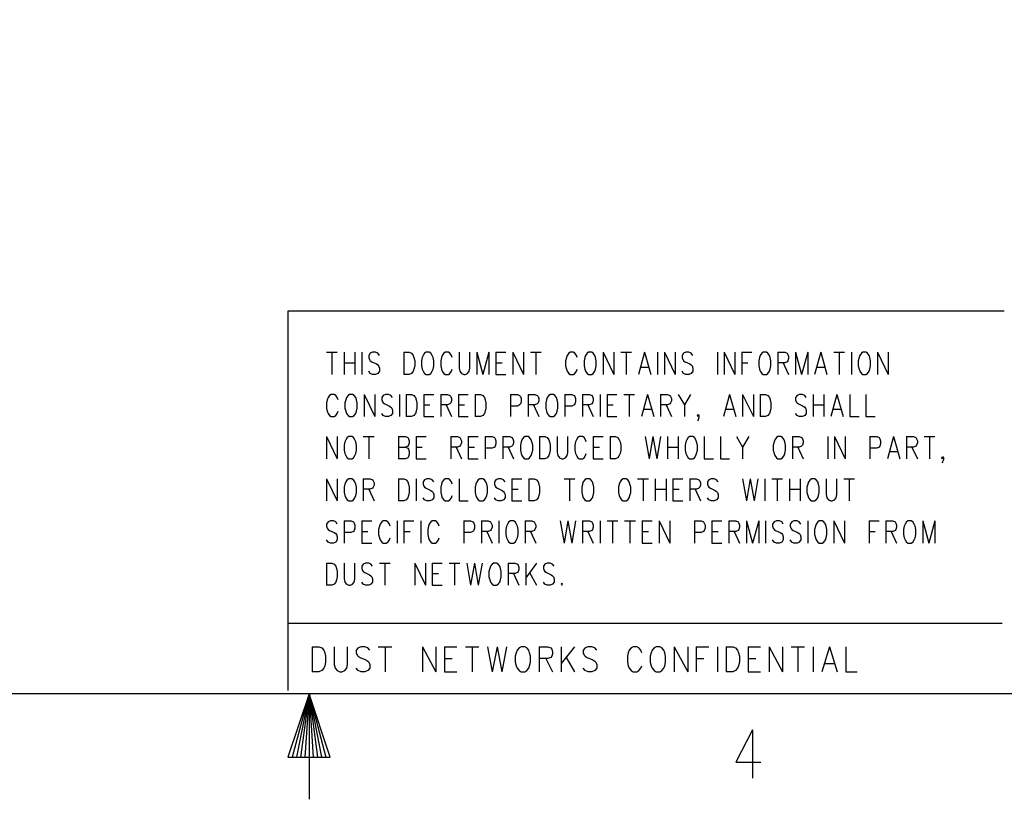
# Model space of a CAD drawing. Extents: x 2 to 38, y 4.3 to 27.6.
# Tile 23 of 33: x 18.5 to 23.5, y 4.3 to 8.2. Entities that reach past the tile are written whole.
import ezdxf

# ---------------------------------------------------------------- set-up
doc = ezdxf.new("R2010")
doc.units = 0
doc.layers.add('pho', color=1, linetype='CONTINUOUS')

msp = doc.modelspace()

# ---------------------------------------------------------------- linework, layer by layer
at = {"layer": 'pho', "color": 1}
for points in [[(2.54174, 4.85581), (2.54174, 27.07542), (37.45826, 27.07542), (37.45826, 4.85581), (2.54174, 4.85581)], [(23.49084, 6.77657), (19.89338, 6.77657), (19.89338, 4.87203)], [(20.08807, 6.57024), (20.14194, 6.57024)], [(20.115, 6.57024), (20.115, 6.45914)], [(20.17656, 6.57024), (20.17656, 6.45914)], [(20.23043, 6.57024), (20.23043, 6.45914)], [(20.26506, 6.57024), (20.26506, 6.45914)], [(20.35355, 6.55437), (20.34586, 6.56495), (20.33431, 6.57024), (20.31892, 6.57024), (20.30738, 6.56495), (20.29969, 6.55437), (20.29969, 6.54379), (20.30353, 6.53321), (20.30738, 6.52792), (20.31508, 6.52263), (20.33816, 6.51205), (20.34586, 6.50676), (20.3497, 6.50147), (20.35355, 6.49089), (20.35355, 6.47501), (20.34586, 6.46443), (20.33431, 6.45914), (20.31892, 6.45914), (20.30738, 6.46443), (20.29969, 6.47501)], [(20.47667, 6.57024), (20.47667, 6.45914)], [(20.47667, 6.57024), (20.50361, 6.57024), (20.51515, 6.56495), (20.52284, 6.55437), (20.52669, 6.54379), (20.53054, 6.52792), (20.53054, 6.50147), (20.52669, 6.4856), (20.52284, 6.47501), (20.51515, 6.46443), (20.50361, 6.45914), (20.47667, 6.45914)], [(20.58825, 6.57024), (20.58056, 6.56495), (20.57286, 6.55437), (20.56901, 6.54379), (20.56517, 6.52792), (20.56517, 6.50147), (20.56901, 6.4856), (20.57286, 6.47501), (20.58056, 6.46443), (20.58825, 6.45914), (20.60364, 6.45914), (20.61134, 6.46443), (20.61903, 6.47501), (20.62288, 6.4856), (20.62673, 6.50147), (20.62673, 6.52792), (20.62288, 6.54379), (20.61903, 6.55437), (20.61134, 6.56495), (20.60364, 6.57024), (20.58825, 6.57024)], [(20.71907, 6.54379), (20.71522, 6.55437), (20.70753, 6.56495), (20.69983, 6.57024), (20.68444, 6.57024), (20.67675, 6.56495), (20.66905, 6.55437), (20.6652, 6.54379), (20.66136, 6.52792), (20.66136, 6.50147), (20.6652, 6.4856), (20.66905, 6.47501), (20.67675, 6.46443), (20.68444, 6.45914), (20.69983, 6.45914), (20.70753, 6.46443), (20.71522, 6.47501), (20.71907, 6.4856)], [(20.7537, 6.57024), (20.7537, 6.49089), (20.75754, 6.47501), (20.76524, 6.46443), (20.77678, 6.45914), (20.78448, 6.45914), (20.79602, 6.46443), (20.80371, 6.47501), (20.80756, 6.49089), (20.80756, 6.57024)], [(20.84219, 6.57024), (20.84219, 6.45914)], [(20.84219, 6.57024), (20.87297, 6.45914)], [(20.90375, 6.57024), (20.87297, 6.45914)], [(20.90375, 6.57024), (20.90375, 6.45914)], [(20.93838, 6.57024), (20.93838, 6.45914)], [(20.93838, 6.57024), (20.9884, 6.57024)], [(21.02303, 6.57024), (21.02303, 6.45914)], [(21.02303, 6.57024), (21.07689, 6.45914)], [(21.07689, 6.57024), (21.07689, 6.45914)], [(21.11152, 6.57024), (21.16538, 6.57024)], [(21.13845, 6.57024), (21.13845, 6.45914)], [(21.34622, 6.54379), (21.34237, 6.55437), (21.33468, 6.56495), (21.32698, 6.57024), (21.31159, 6.57024), (21.3039, 6.56495), (21.2962, 6.55437), (21.29235, 6.54379), (21.28851, 6.52792), (21.28851, 6.50147), (21.29235, 6.4856), (21.2962, 6.47501), (21.3039, 6.46443), (21.31159, 6.45914), (21.32698, 6.45914), (21.33468, 6.46443), (21.34237, 6.47501), (21.34622, 6.4856)], [(21.40393, 6.57024), (21.39624, 6.56495), (21.38854, 6.55437), (21.3847, 6.54379), (21.38085, 6.52792), (21.38085, 6.50147), (21.3847, 6.4856), (21.38854, 6.47501), (21.39624, 6.46443), (21.40393, 6.45914), (21.41932, 6.45914), (21.42702, 6.46443), (21.43471, 6.47501), (21.43856, 6.4856), (21.44241, 6.50147), (21.44241, 6.52792), (21.43856, 6.54379), (21.43471, 6.55437), (21.42702, 6.56495), (21.41932, 6.57024), (21.40393, 6.57024)], [(21.47704, 6.57024), (21.47704, 6.45914)], [(21.47704, 6.57024), (21.5309, 6.45914)], [(21.5309, 6.57024), (21.5309, 6.45914)], [(21.56553, 6.57024), (21.6194, 6.57024)], [(21.59246, 6.57024), (21.59246, 6.45914)], [(21.6848, 6.57024), (21.65402, 6.45914)], [(21.6848, 6.57024), (21.71558, 6.45914)], [(21.75021, 6.57024), (21.75021, 6.45914)], [(21.78484, 6.57024), (21.78484, 6.45914)], [(21.78484, 6.57024), (21.83871, 6.45914)], [(21.83871, 6.57024), (21.83871, 6.45914)], [(21.9272, 6.55437), (21.9195, 6.56495), (21.90796, 6.57024), (21.89257, 6.57024), (21.88103, 6.56495), (21.87333, 6.55437), (21.87333, 6.54379), (21.87718, 6.53321), (21.88103, 6.52792), (21.88872, 6.52263), (21.91181, 6.51205), (21.9195, 6.50676), (21.92335, 6.50147), (21.9272, 6.49089), (21.9272, 6.47501), (21.9195, 6.46443), (21.90796, 6.45914), (21.89257, 6.45914), (21.88103, 6.46443), (21.87333, 6.47501)], [(22.05032, 6.57024), (22.05032, 6.45914)], [(22.08495, 6.57024), (22.08495, 6.45914)], [(22.08495, 6.57024), (22.13882, 6.45914)], [(22.13882, 6.57024), (22.13882, 6.45914)], [(22.17344, 6.57024), (22.17344, 6.45914)], [(22.17344, 6.57024), (22.22346, 6.57024)], [(22.28117, 6.57024), (22.27348, 6.56495), (22.26578, 6.55437), (22.26194, 6.54379), (22.25809, 6.52792), (22.25809, 6.50147), (22.26194, 6.4856), (22.26578, 6.47501), (22.27348, 6.46443), (22.28117, 6.45914), (22.29656, 6.45914), (22.30426, 6.46443), (22.31196, 6.47501)], [(22.31196, 6.55437), (22.30426, 6.56495), (22.29656, 6.57024), (22.28117, 6.57024)], [(22.31196, 6.47501), (22.3158, 6.4856), (22.31965, 6.50147), (22.31965, 6.52792), (22.3158, 6.54379), (22.31196, 6.55437)], [(22.35428, 6.57024), (22.35428, 6.45914)], [(22.35428, 6.57024), (22.38891, 6.57024), (22.40045, 6.56495), (22.4043, 6.55966), (22.40814, 6.54908), (22.40814, 6.5385), (22.4043, 6.52792), (22.40045, 6.52263), (22.38891, 6.51734), (22.35428, 6.51734)], [(22.44277, 6.57024), (22.44277, 6.45914)], [(22.44277, 6.57024), (22.47355, 6.45914)], [(22.50433, 6.57024), (22.47355, 6.45914)], [(22.50433, 6.57024), (22.50433, 6.45914)], [(22.56974, 6.57024), (22.53896, 6.45914)], [(22.56974, 6.57024), (22.60052, 6.45914)], [(22.63515, 6.57024), (22.68902, 6.57024)], [(22.66208, 6.57024), (22.66208, 6.45914)], [(22.72364, 6.57024), (22.72364, 6.45914)], [(22.78136, 6.57024), (22.77366, 6.56495), (22.76597, 6.55437), (22.76212, 6.54379), (22.75827, 6.52792), (22.75827, 6.50147), (22.76212, 6.4856), (22.76597, 6.47501), (22.77366, 6.46443), (22.78136, 6.45914), (22.79675, 6.45914), (22.80444, 6.46443), (22.81214, 6.47501), (22.81598, 6.4856), (22.81983, 6.50147), (22.81983, 6.52792), (22.81598, 6.54379), (22.81214, 6.55437), (22.80444, 6.56495), (22.79675, 6.57024), (22.78136, 6.57024)], [(22.85446, 6.57024), (22.85446, 6.45914)], [(22.85446, 6.57024), (22.90833, 6.45914)], [(22.90833, 6.57024), (22.90833, 6.45914)], [(20.17656, 6.51734), (20.23043, 6.51734)], [(20.93838, 6.51734), (20.96916, 6.51734)], [(21.66557, 6.49618), (21.70404, 6.49618)], [(22.17344, 6.51734), (22.20422, 6.51734)], [(22.38121, 6.51734), (22.40814, 6.45914)], [(22.5505, 6.49618), (22.58898, 6.49618)], [(20.93838, 6.45914), (20.9884, 6.45914)], [(20.14578, 6.33217), (20.14194, 6.34276), (20.13424, 6.35334), (20.12655, 6.35863), (20.11116, 6.35863), (20.10346, 6.35334), (20.09577, 6.34276), (20.09192, 6.33217), (20.08807, 6.3163), (20.08807, 6.28985), (20.09192, 6.27398), (20.09577, 6.2634), (20.10346, 6.25282), (20.11116, 6.24753), (20.12655, 6.24753), (20.13424, 6.25282), (20.14194, 6.2634), (20.14578, 6.27398)], [(20.2035, 6.35863), (20.1958, 6.35334), (20.18811, 6.34276), (20.18426, 6.33217), (20.18041, 6.3163), (20.18041, 6.28985), (20.18426, 6.27398), (20.18811, 6.2634), (20.1958, 6.25282), (20.2035, 6.24753), (20.21889, 6.24753), (20.22658, 6.25282), (20.23428, 6.2634), (20.23812, 6.27398), (20.24197, 6.28985), (20.24197, 6.3163), (20.23812, 6.33217), (20.23428, 6.34276), (20.22658, 6.35334), (20.21889, 6.35863), (20.2035, 6.35863)], [(20.2766, 6.35863), (20.2766, 6.24753)], [(20.2766, 6.35863), (20.33047, 6.24753)], [(20.33047, 6.35863), (20.33047, 6.24753)], [(20.41896, 6.34276), (20.41126, 6.35334), (20.39972, 6.35863), (20.38433, 6.35863), (20.37279, 6.35334), (20.36509, 6.34276), (20.36509, 6.33217), (20.36894, 6.32159), (20.37279, 6.3163), (20.38048, 6.31101), (20.40357, 6.30043), (20.41126, 6.29514), (20.41511, 6.28985), (20.41896, 6.27927), (20.41896, 6.2634), (20.41126, 6.25282), (20.39972, 6.24753), (20.38433, 6.24753), (20.37279, 6.25282), (20.36509, 6.2634)], [(20.45359, 6.35863), (20.45359, 6.24753)], [(20.48822, 6.35863), (20.48822, 6.24753)], [(20.48822, 6.35863), (20.51515, 6.35863), (20.52669, 6.35334), (20.53439, 6.34276), (20.53823, 6.33217), (20.54208, 6.3163), (20.54208, 6.28985), (20.53823, 6.27398), (20.53439, 6.2634), (20.52669, 6.25282), (20.51515, 6.24753), (20.48822, 6.24753)], [(20.57671, 6.35863), (20.57671, 6.24753)], [(20.57671, 6.35863), (20.62673, 6.35863)], [(20.66136, 6.35863), (20.66136, 6.24753)], [(20.66136, 6.35863), (20.69598, 6.35863), (20.70753, 6.35334), (20.71137, 6.34805), (20.71522, 6.33746), (20.71522, 6.32688), (20.71137, 6.3163), (20.70753, 6.31101), (20.69598, 6.30572), (20.66136, 6.30572)], [(20.74985, 6.35863), (20.74985, 6.24753)], [(20.74985, 6.35863), (20.79987, 6.35863)], [(20.8345, 6.35863), (20.8345, 6.24753)], [(20.8345, 6.35863), (20.86143, 6.35863), (20.87297, 6.35334), (20.88067, 6.34276), (20.88451, 6.33217), (20.88836, 6.3163), (20.88836, 6.28985), (20.88451, 6.27398), (20.88067, 6.2634), (20.87297, 6.25282), (20.86143, 6.24753), (20.8345, 6.24753)], [(21.01148, 6.35863), (21.01148, 6.24753)], [(21.01148, 6.35863), (21.04611, 6.35863), (21.05765, 6.35334), (21.0615, 6.34805), (21.06535, 6.33746), (21.06535, 6.32159), (21.0615, 6.31101), (21.05765, 6.30572), (21.04611, 6.30043), (21.01148, 6.30043)], [(21.09998, 6.35863), (21.09998, 6.24753)], [(21.09998, 6.35863), (21.1346, 6.35863), (21.14615, 6.35334), (21.14999, 6.34805), (21.15384, 6.33746), (21.15384, 6.32688), (21.14999, 6.3163), (21.14615, 6.31101), (21.1346, 6.30572), (21.09998, 6.30572)], [(21.21156, 6.35863), (21.20386, 6.35334), (21.19617, 6.34276), (21.19232, 6.33217), (21.18847, 6.3163), (21.18847, 6.28985), (21.19232, 6.27398), (21.19617, 6.2634), (21.20386, 6.25282), (21.21156, 6.24753), (21.22695, 6.24753), (21.23464, 6.25282), (21.24234, 6.2634), (21.24618, 6.27398), (21.25003, 6.28985), (21.25003, 6.3163), (21.24618, 6.33217), (21.24234, 6.34276), (21.23464, 6.35334), (21.22695, 6.35863), (21.21156, 6.35863)], [(21.28466, 6.35863), (21.28466, 6.24753)], [(21.28466, 6.35863), (21.31929, 6.35863), (21.33083, 6.35334), (21.33468, 6.34805), (21.33852, 6.33746), (21.33852, 6.32159), (21.33468, 6.31101), (21.33083, 6.30572), (21.31929, 6.30043), (21.28466, 6.30043)], [(21.37315, 6.35863), (21.37315, 6.24753)], [(21.37315, 6.35863), (21.40778, 6.35863), (21.41932, 6.35334), (21.42317, 6.34805), (21.42702, 6.33746), (21.42702, 6.32688), (21.42317, 6.3163), (21.41932, 6.31101), (21.40778, 6.30572), (21.37315, 6.30572)], [(21.46165, 6.35863), (21.46165, 6.24753)], [(21.49627, 6.35863), (21.49627, 6.24753)], [(21.49627, 6.35863), (21.54629, 6.35863)], [(21.58092, 6.35863), (21.63479, 6.35863)], [(21.60785, 6.35863), (21.60785, 6.24753)], [(21.70019, 6.35863), (21.66941, 6.24753)], [(21.70019, 6.35863), (21.73097, 6.24753)], [(21.7656, 6.35863), (21.7656, 6.24753)], [(21.7656, 6.35863), (21.80023, 6.35863), (21.81177, 6.35334), (21.81562, 6.34805), (21.81947, 6.33746), (21.81947, 6.32688), (21.81562, 6.3163), (21.81177, 6.31101), (21.80023, 6.30572), (21.7656, 6.30572)], [(21.8541, 6.35863), (21.88488, 6.30572), (21.88488, 6.24753)], [(21.91566, 6.35863), (21.88488, 6.30572)], [(22.11188, 6.35863), (22.0811, 6.24753)], [(22.11188, 6.35863), (22.14266, 6.24753)], [(22.17729, 6.35863), (22.17729, 6.24753)], [(22.17729, 6.35863), (22.23116, 6.24753)], [(22.23116, 6.35863), (22.23116, 6.24753)], [(22.26578, 6.35863), (22.26578, 6.24753)], [(22.26578, 6.35863), (22.29272, 6.35863), (22.30426, 6.35334), (22.31196, 6.34276)], [(22.31196, 6.34276), (22.3158, 6.33217), (22.31965, 6.3163), (22.31965, 6.28985), (22.3158, 6.27398), (22.31196, 6.2634)], [(22.49664, 6.34276), (22.48894, 6.35334), (22.4774, 6.35863), (22.46201, 6.35863), (22.45047, 6.35334), (22.44277, 6.34276), (22.44277, 6.33217), (22.44662, 6.32159), (22.45047, 6.3163), (22.45816, 6.31101), (22.48125, 6.30043), (22.48894, 6.29514), (22.49279, 6.28985), (22.49664, 6.27927), (22.49664, 6.2634), (22.48894, 6.25282), (22.4774, 6.24753), (22.46201, 6.24753), (22.45047, 6.25282), (22.44277, 6.2634)], [(22.53127, 6.35863), (22.53127, 6.24753)], [(22.58513, 6.35863), (22.58513, 6.24753)], [(22.65054, 6.35863), (22.61976, 6.24753)], [(22.65054, 6.35863), (22.68132, 6.24753)], [(22.71595, 6.35863), (22.71595, 6.24753), (22.76212, 6.24753)], [(22.79675, 6.35863), (22.79675, 6.24753), (22.84292, 6.24753)], [(20.57671, 6.30572), (20.60749, 6.30572)], [(20.68829, 6.30572), (20.71522, 6.24753)], [(20.74985, 6.30572), (20.78063, 6.30572)], [(21.12691, 6.30572), (21.15384, 6.24753)], [(21.40009, 6.30572), (21.42702, 6.24753)], [(21.49627, 6.30572), (21.52705, 6.30572)], [(21.68096, 6.28456), (21.71943, 6.28456)], [(21.79254, 6.30572), (21.81947, 6.24753)], [(22.09264, 6.28456), (22.13112, 6.28456)], [(22.53127, 6.30572), (22.58513, 6.30572)], [(22.6313, 6.28456), (22.66978, 6.28456)], [(20.57671, 6.24753), (20.62673, 6.24753)], [(20.74985, 6.24753), (20.79987, 6.24753)], [(21.49627, 6.24753), (21.54629, 6.24753)], [(21.95798, 6.25282), (21.95413, 6.24753), (21.95029, 6.25282), (21.95413, 6.25811), (21.95798, 6.25282), (21.95798, 6.24224), (21.95413, 6.23166), (21.95029, 6.22637)], [(22.31196, 6.2634), (22.30426, 6.25282), (22.29272, 6.24753), (22.26578, 6.24753)], [(20.08807, 6.14701), (20.08807, 6.03591)], [(20.08807, 6.14701), (20.14194, 6.03591)], [(20.14194, 6.14701), (20.14194, 6.03591)], [(20.19965, 6.14701), (20.19195, 6.14172), (20.18426, 6.13114), (20.18041, 6.12056), (20.17656, 6.10469), (20.17656, 6.07824), (20.18041, 6.06236)], [(20.23428, 6.06236), (20.23812, 6.07824), (20.23812, 6.10469), (20.23428, 6.12056), (20.23043, 6.13114), (20.22273, 6.14172), (20.21504, 6.14701), (20.19965, 6.14701)], [(20.27275, 6.14701), (20.32662, 6.14701)], [(20.29969, 6.14701), (20.29969, 6.03591)], [(20.44974, 6.14701), (20.44974, 6.03591)], [(20.44974, 6.14701), (20.48437, 6.14701), (20.49591, 6.14172), (20.49976, 6.13643), (20.50361, 6.12585), (20.50361, 6.11527), (20.49976, 6.10469), (20.49591, 6.0994), (20.48437, 6.09411)], [(20.53823, 6.14701), (20.53823, 6.03591)], [(20.53823, 6.14701), (20.58825, 6.14701)], [(20.71137, 6.14701), (20.71137, 6.03591)], [(20.71137, 6.14701), (20.746, 6.14701), (20.75754, 6.14172), (20.76139, 6.13643), (20.76524, 6.12585), (20.76524, 6.11527), (20.76139, 6.10469), (20.75754, 6.0994), (20.746, 6.09411), (20.71137, 6.09411)], [(20.79987, 6.14701), (20.79987, 6.03591)], [(20.79987, 6.14701), (20.84989, 6.14701)], [(20.88451, 6.14701), (20.88451, 6.03591)], [(20.88451, 6.14701), (20.91914, 6.14701), (20.93068, 6.14172), (20.93453, 6.13643), (20.93838, 6.12585), (20.93838, 6.10998), (20.93453, 6.0994), (20.93068, 6.09411), (20.91914, 6.08882), (20.88451, 6.08882)], [(20.97301, 6.14701), (20.97301, 6.03591)], [(20.97301, 6.14701), (21.00764, 6.14701), (21.01918, 6.14172), (21.02303, 6.13643), (21.02687, 6.12585), (21.02687, 6.11527), (21.02303, 6.10469), (21.01918, 6.0994), (21.00764, 6.09411), (20.97301, 6.09411)], [(21.08459, 6.14701), (21.07689, 6.14172), (21.0692, 6.13114), (21.06535, 6.12056), (21.0615, 6.10469), (21.0615, 6.07824), (21.06535, 6.06236)], [(21.11921, 6.06236), (21.12306, 6.07824), (21.12306, 6.10469), (21.11921, 6.12056), (21.11537, 6.13114), (21.10767, 6.14172), (21.09998, 6.14701), (21.08459, 6.14701)], [(21.15769, 6.14701), (21.15769, 6.03591)], [(21.15769, 6.14701), (21.18462, 6.14701), (21.19617, 6.14172), (21.20386, 6.13114), (21.20771, 6.12056), (21.21156, 6.10469), (21.21156, 6.07824), (21.20771, 6.06236)], [(21.24618, 6.14701), (21.24618, 6.06766), (21.25003, 6.05178), (21.25773, 6.0412), (21.26927, 6.03591), (21.27696, 6.03591), (21.28851, 6.0412), (21.2962, 6.05178), (21.30005, 6.06766), (21.30005, 6.14701)], [(21.39239, 6.12056), (21.38854, 6.13114), (21.38085, 6.14172), (21.37315, 6.14701), (21.35776, 6.14701), (21.35007, 6.14172), (21.34237, 6.13114), (21.33852, 6.12056), (21.33468, 6.10469), (21.33468, 6.07824), (21.33852, 6.06236)], [(21.42702, 6.14701), (21.42702, 6.03591)], [(21.42702, 6.14701), (21.47704, 6.14701)], [(21.51166, 6.14701), (21.51166, 6.03591)], [(21.51166, 6.14701), (21.5386, 6.14701), (21.55014, 6.14172), (21.55783, 6.13114), (21.56168, 6.12056), (21.56553, 6.10469), (21.56553, 6.07824), (21.56168, 6.06236)], [(21.68865, 6.14701), (21.70789, 6.03591)], [(21.72713, 6.14701), (21.70789, 6.03591)], [(21.72713, 6.14701), (21.74636, 6.03591)], [(21.7656, 6.14701), (21.74636, 6.03591)], [(21.80023, 6.14701), (21.80023, 6.03591)], [(21.8541, 6.14701), (21.8541, 6.03591)], [(21.91181, 6.14701), (21.90411, 6.14172), (21.89642, 6.13114), (21.89257, 6.12056), (21.88872, 6.10469), (21.88872, 6.07824), (21.89257, 6.06236)], [(21.93489, 6.14172), (21.9272, 6.14701), (21.91181, 6.14701)], [(21.94644, 6.06236), (21.95029, 6.07824), (21.95029, 6.10469), (21.94644, 6.12056), (21.94259, 6.13114), (21.93489, 6.14172)], [(21.98491, 6.14701), (21.98491, 6.03591), (22.03108, 6.03591)], [(22.06571, 6.14701), (22.06571, 6.03591), (22.11188, 6.03591)], [(22.14651, 6.14701), (22.17729, 6.09411), (22.17729, 6.03591)], [(22.20807, 6.14701), (22.17729, 6.09411)], [(22.35428, 6.14701), (22.34658, 6.14172), (22.33889, 6.13114), (22.33504, 6.12056), (22.33119, 6.10469), (22.33119, 6.07824), (22.33504, 6.06236)], [(22.38891, 6.06236), (22.39275, 6.07824), (22.39275, 6.10469), (22.38891, 6.12056), (22.38506, 6.13114), (22.37736, 6.14172), (22.36967, 6.14701), (22.35428, 6.14701)], [(22.42738, 6.14701), (22.42738, 6.03591)], [(22.42738, 6.14701), (22.46201, 6.14701), (22.47355, 6.14172), (22.4774, 6.13643), (22.48125, 6.12585), (22.48125, 6.11527), (22.4774, 6.10469), (22.47355, 6.0994), (22.46201, 6.09411), (22.42738, 6.09411)], [(22.60437, 6.14701), (22.60437, 6.03591)], [(22.639, 6.14701), (22.639, 6.03591)], [(22.639, 6.14701), (22.69286, 6.03591)], [(22.69286, 6.14701), (22.69286, 6.03591)], [(22.81598, 6.14701), (22.81598, 6.03591)], [(22.81598, 6.14701), (22.85061, 6.14701), (22.86215, 6.14172), (22.866, 6.13643), (22.86985, 6.12585), (22.86985, 6.10998), (22.866, 6.0994), (22.86215, 6.09411), (22.85061, 6.08882), (22.81598, 6.08882)], [(22.93526, 6.14701), (22.90448, 6.03591)], [(22.93526, 6.14701), (22.96604, 6.03591)], [(23.00067, 6.14701), (23.00067, 6.03591)], [(23.00067, 6.14701), (23.03529, 6.14701), (23.04684, 6.14172), (23.05068, 6.13643), (23.05453, 6.12585), (23.05453, 6.11527), (23.05068, 6.10469), (23.04684, 6.0994), (23.03529, 6.09411), (23.00067, 6.09411)], [(23.08916, 6.14701), (23.14303, 6.14701)], [(23.11609, 6.14701), (23.11609, 6.03591)], [(20.44974, 6.09411), (20.48437, 6.09411), (20.49591, 6.08882), (20.49976, 6.08353), (20.50361, 6.07295), (20.50361, 6.05707), (20.49976, 6.04649), (20.49591, 6.0412), (20.48437, 6.03591), (20.44974, 6.03591)], [(20.53823, 6.09411), (20.56901, 6.09411)], [(20.73831, 6.09411), (20.76524, 6.03591)], [(20.79987, 6.09411), (20.83065, 6.09411)], [(20.99994, 6.09411), (21.02687, 6.03591)], [(21.42702, 6.09411), (21.4578, 6.09411)], [(21.80023, 6.09411), (21.8541, 6.09411)], [(22.45431, 6.09411), (22.48125, 6.03591)], [(23.0276, 6.09411), (23.05453, 6.03591)], [(20.18041, 6.06236), (20.18426, 6.05178), (20.19195, 6.0412), (20.19965, 6.03591), (20.21504, 6.03591), (20.22273, 6.0412), (20.23043, 6.05178), (20.23428, 6.06236)], [(20.53823, 6.03591), (20.58825, 6.03591)], [(20.79987, 6.03591), (20.84989, 6.03591)], [(21.06535, 6.06236), (21.0692, 6.05178), (21.07689, 6.0412), (21.08459, 6.03591), (21.09998, 6.03591), (21.10767, 6.0412), (21.11537, 6.05178), (21.11921, 6.06236)], [(21.20771, 6.06236), (21.20386, 6.05178), (21.19617, 6.0412), (21.18462, 6.03591), (21.15769, 6.03591)], [(21.33852, 6.06236), (21.34237, 6.05178), (21.35007, 6.0412), (21.35776, 6.03591), (21.37315, 6.03591), (21.38085, 6.0412), (21.38854, 6.05178), (21.39239, 6.06236)], [(21.42702, 6.03591), (21.47704, 6.03591)], [(21.56168, 6.06236), (21.55783, 6.05178), (21.55014, 6.0412), (21.5386, 6.03591), (21.51166, 6.03591)], [(21.89257, 6.06236), (21.89642, 6.05178), (21.90411, 6.0412), (21.91181, 6.03591), (21.9272, 6.03591), (21.93489, 6.0412)], [(21.93489, 6.0412), (21.94259, 6.05178), (21.94644, 6.06236)], [(22.33504, 6.06236), (22.33889, 6.05178), (22.34658, 6.0412), (22.35428, 6.03591), (22.36967, 6.03591), (22.37736, 6.0412), (22.38506, 6.05178), (22.38891, 6.06236)], [(22.91602, 6.07295), (22.9545, 6.07295)], [(23.18535, 6.0412), (23.1815, 6.03591), (23.17765, 6.0412), (23.1815, 6.04649), (23.18535, 6.0412), (23.18535, 6.03062), (23.1815, 6.02004), (23.17765, 6.01475)], [(20.08807, 5.9354), (20.08807, 5.8243)], [(20.08807, 5.9354), (20.14194, 5.8243)], [(20.14194, 5.9354), (20.14194, 5.8243)], [(20.19965, 5.9354), (20.19195, 5.93011), (20.18426, 5.91952), (20.18041, 5.90894), (20.17656, 5.89307), (20.17656, 5.86662), (20.18041, 5.85075), (20.18426, 5.84017), (20.19195, 5.82959), (20.19965, 5.8243), (20.21504, 5.8243), (20.22273, 5.82959), (20.23043, 5.84017), (20.23428, 5.85075), (20.23812, 5.86662), (20.23812, 5.89307), (20.23428, 5.90894), (20.23043, 5.91952), (20.22273, 5.93011), (20.21504, 5.9354), (20.19965, 5.9354)], [(20.27275, 5.9354), (20.27275, 5.8243)], [(20.27275, 5.9354), (20.30738, 5.9354), (20.31892, 5.93011), (20.32277, 5.92482)], [(20.44974, 5.9354), (20.44974, 5.8243)], [(20.44974, 5.9354), (20.47667, 5.9354), (20.48822, 5.93011), (20.49591, 5.91952), (20.49976, 5.90894), (20.50361, 5.89307), (20.50361, 5.86662), (20.49976, 5.85075), (20.49591, 5.84017), (20.48822, 5.82959), (20.47667, 5.8243), (20.44974, 5.8243)], [(20.53823, 5.9354), (20.53823, 5.8243)], [(20.62673, 5.91952), (20.61903, 5.93011), (20.60749, 5.9354), (20.5921, 5.9354), (20.58056, 5.93011), (20.57286, 5.91952), (20.57286, 5.90894), (20.57671, 5.89836), (20.58056, 5.89307), (20.58825, 5.88778), (20.61134, 5.8772), (20.61903, 5.87191), (20.62288, 5.86662), (20.62673, 5.85604), (20.62673, 5.84017), (20.61903, 5.82959), (20.60749, 5.8243), (20.5921, 5.8243), (20.58056, 5.82959), (20.57286, 5.84017)], [(20.71907, 5.90894), (20.71522, 5.91952), (20.70753, 5.93011), (20.69983, 5.9354), (20.68444, 5.9354), (20.67675, 5.93011), (20.66905, 5.91952), (20.6652, 5.90894), (20.66136, 5.89307), (20.66136, 5.86662), (20.6652, 5.85075), (20.66905, 5.84017), (20.67675, 5.82959), (20.68444, 5.8243), (20.69983, 5.8243), (20.70753, 5.82959), (20.71522, 5.84017), (20.71907, 5.85075)], [(20.7537, 5.9354), (20.7537, 5.8243), (20.79987, 5.8243)], [(20.85758, 5.9354), (20.84989, 5.93011), (20.84219, 5.91952), (20.83834, 5.90894), (20.8345, 5.89307), (20.8345, 5.86662), (20.83834, 5.85075), (20.84219, 5.84017), (20.84989, 5.82959), (20.85758, 5.8243), (20.87297, 5.8243), (20.88067, 5.82959), (20.88836, 5.84017), (20.89221, 5.85075), (20.89606, 5.86662), (20.89606, 5.89307), (20.89221, 5.90894), (20.88836, 5.91952), (20.88067, 5.93011), (20.87297, 5.9354), (20.85758, 5.9354)], [(20.98455, 5.91952), (20.97685, 5.93011), (20.96531, 5.9354), (20.94992, 5.9354), (20.93838, 5.93011), (20.93068, 5.91952), (20.93068, 5.90894), (20.93453, 5.89836), (20.93838, 5.89307), (20.94607, 5.88778), (20.96916, 5.8772), (20.97685, 5.87191), (20.9807, 5.86662), (20.98455, 5.85604), (20.98455, 5.84017), (20.97685, 5.82959), (20.96531, 5.8243), (20.94992, 5.8243), (20.93838, 5.82959), (20.93068, 5.84017)], [(21.01918, 5.9354), (21.01918, 5.8243)], [(21.01918, 5.9354), (21.0692, 5.9354)], [(21.10382, 5.9354), (21.10382, 5.8243)], [(21.10382, 5.9354), (21.13076, 5.9354), (21.1423, 5.93011), (21.14999, 5.91952), (21.15384, 5.90894), (21.15769, 5.89307), (21.15769, 5.86662), (21.15384, 5.85075), (21.14999, 5.84017), (21.1423, 5.82959), (21.13076, 5.8243), (21.10382, 5.8243)], [(21.28081, 5.9354), (21.33468, 5.9354)], [(21.30774, 5.9354), (21.30774, 5.8243)], [(21.39239, 5.9354), (21.3847, 5.93011), (21.377, 5.91952), (21.37315, 5.90894), (21.3693, 5.89307), (21.3693, 5.86662), (21.37315, 5.85075), (21.377, 5.84017), (21.3847, 5.82959), (21.39239, 5.8243), (21.40778, 5.8243), (21.41548, 5.82959), (21.42317, 5.84017), (21.42702, 5.85075), (21.43087, 5.86662), (21.43087, 5.89307), (21.42702, 5.90894), (21.42317, 5.91952), (21.41548, 5.93011), (21.40778, 5.9354), (21.39239, 5.9354)], [(21.57707, 5.9354), (21.56938, 5.93011), (21.56168, 5.91952), (21.55783, 5.90894), (21.55399, 5.89307), (21.55399, 5.86662), (21.55783, 5.85075), (21.56168, 5.84017), (21.56938, 5.82959), (21.57707, 5.8243), (21.59246, 5.8243), (21.60016, 5.82959), (21.60785, 5.84017), (21.6117, 5.85075), (21.61555, 5.86662), (21.61555, 5.89307), (21.6117, 5.90894), (21.60785, 5.91952), (21.60016, 5.93011), (21.59246, 5.9354), (21.57707, 5.9354)], [(21.65018, 5.9354), (21.70404, 5.9354)], [(21.67711, 5.9354), (21.67711, 5.8243)], [(21.73867, 5.9354), (21.73867, 5.8243)], [(21.79254, 5.9354), (21.79254, 5.8243)], [(21.82716, 5.9354), (21.82716, 5.8243)], [(21.82716, 5.9354), (21.87718, 5.9354)], [(21.91181, 5.9354), (21.91181, 5.8243)], [(21.91181, 5.9354), (21.94644, 5.9354), (21.95798, 5.93011), (21.96183, 5.92482)], [(22.05417, 5.91952), (22.04647, 5.93011), (22.03493, 5.9354), (22.01954, 5.9354), (22.008, 5.93011), (22.0003, 5.91952), (22.0003, 5.90894), (22.00415, 5.89836), (22.008, 5.89307), (22.01569, 5.88778), (22.03878, 5.8772), (22.04647, 5.87191), (22.05032, 5.86662), (22.05417, 5.85604), (22.05417, 5.84017), (22.04647, 5.82959), (22.03493, 5.8243), (22.01954, 5.8243), (22.008, 5.82959), (22.0003, 5.84017)], [(22.17729, 5.9354), (22.19653, 5.8243)], [(22.21577, 5.9354), (22.19653, 5.8243)], [(22.21577, 5.9354), (22.235, 5.8243)], [(22.25424, 5.9354), (22.235, 5.8243)], [(22.28887, 5.9354), (22.28887, 5.8243)], [(22.3235, 5.9354), (22.37736, 5.9354)], [(22.35043, 5.9354), (22.35043, 5.8243)], [(22.41199, 5.9354), (22.41199, 5.8243)], [(22.46586, 5.9354), (22.46586, 5.8243)], [(22.52357, 5.9354), (22.51588, 5.93011), (22.50818, 5.91952), (22.50433, 5.90894), (22.50049, 5.89307), (22.50049, 5.86662), (22.50433, 5.85075), (22.50818, 5.84017), (22.51588, 5.82959), (22.52357, 5.8243), (22.53896, 5.8243), (22.54666, 5.82959), (22.55435, 5.84017), (22.5582, 5.85075), (22.56205, 5.86662), (22.56205, 5.89307), (22.5582, 5.90894), (22.55435, 5.91952), (22.54666, 5.93011), (22.53896, 5.9354), (22.52357, 5.9354)], [(22.59667, 5.9354), (22.59667, 5.85604), (22.60052, 5.84017), (22.60822, 5.82959), (22.61976, 5.8243), (22.62745, 5.8243), (22.639, 5.82959), (22.64669, 5.84017), (22.65054, 5.85604), (22.65054, 5.9354)], [(22.68517, 5.9354), (22.73903, 5.9354)], [(22.7121, 5.9354), (22.7121, 5.8243)], [(20.32277, 5.92482), (20.32662, 5.91423), (20.32662, 5.90365), (20.32277, 5.89307), (20.31892, 5.88778), (20.30738, 5.88249), (20.27275, 5.88249)], [(21.96183, 5.92482), (21.96568, 5.91423), (21.96568, 5.90365), (21.96183, 5.89307), (21.95798, 5.88778), (21.94644, 5.88249), (21.91181, 5.88249)], [(20.29969, 5.88249), (20.32662, 5.8243)], [(21.01918, 5.88249), (21.04996, 5.88249)], [(21.73867, 5.88249), (21.79254, 5.88249)], [(21.82716, 5.88249), (21.85794, 5.88249)], [(21.93874, 5.88249), (21.96568, 5.8243)], [(22.41199, 5.88249), (22.46586, 5.88249)], [(21.01918, 5.8243), (21.0692, 5.8243)], [(21.82716, 5.8243), (21.87718, 5.8243)], [(20.14194, 5.70791), (20.13424, 5.71849), (20.1227, 5.72378), (20.10731, 5.72378), (20.09577, 5.71849), (20.08807, 5.70791), (20.08807, 5.69733), (20.09192, 5.68675), (20.09577, 5.68146), (20.10346, 5.67617), (20.12655, 5.66559), (20.13424, 5.6603), (20.13809, 5.65501), (20.14194, 5.64442), (20.14194, 5.62855), (20.13424, 5.61797), (20.1227, 5.61268), (20.10731, 5.61268), (20.09577, 5.61797), (20.08807, 5.62855)], [(20.17656, 5.72378), (20.17656, 5.61268)], [(20.17656, 5.72378), (20.21119, 5.72378), (20.22273, 5.71849), (20.22658, 5.7132), (20.23043, 5.70262), (20.23043, 5.68675), (20.22658, 5.67617), (20.22273, 5.67088), (20.21119, 5.66559), (20.17656, 5.66559)], [(20.26506, 5.72378), (20.26506, 5.61268)], [(20.26506, 5.72378), (20.31508, 5.72378)], [(20.40742, 5.69733), (20.40357, 5.70791), (20.39587, 5.71849), (20.38818, 5.72378), (20.37279, 5.72378), (20.36509, 5.71849), (20.3574, 5.70791), (20.35355, 5.69733), (20.3497, 5.68146), (20.3497, 5.65501), (20.35355, 5.63913), (20.3574, 5.62855), (20.36509, 5.61797), (20.37279, 5.61268), (20.38818, 5.61268), (20.39587, 5.61797), (20.40357, 5.62855), (20.40742, 5.63913)], [(20.44205, 5.72378), (20.44205, 5.61268)], [(20.47667, 5.72378), (20.47667, 5.61268)], [(20.47667, 5.72378), (20.52669, 5.72378)], [(20.56132, 5.72378), (20.56132, 5.61268)], [(20.65366, 5.69733), (20.64981, 5.70791), (20.64212, 5.71849), (20.63442, 5.72378), (20.61903, 5.72378), (20.61134, 5.71849), (20.60364, 5.70791), (20.59979, 5.69733), (20.59595, 5.68146), (20.59595, 5.65501), (20.59979, 5.63913), (20.60364, 5.62855), (20.61134, 5.61797), (20.61903, 5.61268), (20.63442, 5.61268), (20.64212, 5.61797), (20.64981, 5.62855), (20.65366, 5.63913)], [(20.77678, 5.72378), (20.77678, 5.61268)], [(20.77678, 5.72378), (20.81141, 5.72378), (20.82295, 5.71849), (20.8268, 5.7132), (20.83065, 5.70262), (20.83065, 5.68675), (20.8268, 5.67617), (20.82295, 5.67088), (20.81141, 5.66559), (20.77678, 5.66559)], [(20.86528, 5.72378), (20.86528, 5.61268)], [(20.86528, 5.72378), (20.8999, 5.72378), (20.91145, 5.71849), (20.91529, 5.7132), (20.91914, 5.70262), (20.91914, 5.69204), (20.91529, 5.68146), (20.91145, 5.67617), (20.8999, 5.67088), (20.86528, 5.67088)], [(20.95377, 5.72378), (20.95377, 5.61268)], [(21.01148, 5.72378), (21.00379, 5.71849), (20.99609, 5.70791), (20.99224, 5.69733), (20.9884, 5.68146), (20.9884, 5.65501), (20.99224, 5.63913), (20.99609, 5.62855), (21.00379, 5.61797), (21.01148, 5.61268), (21.02687, 5.61268), (21.03457, 5.61797), (21.04226, 5.62855), (21.04611, 5.63913), (21.04996, 5.65501), (21.04996, 5.68146), (21.04611, 5.69733), (21.04226, 5.70791), (21.03457, 5.71849), (21.02687, 5.72378), (21.01148, 5.72378)], [(21.08459, 5.72378), (21.08459, 5.61268)], [(21.08459, 5.72378), (21.11921, 5.72378), (21.13076, 5.71849), (21.1346, 5.7132), (21.13845, 5.70262), (21.13845, 5.69204), (21.1346, 5.68146), (21.13076, 5.67617), (21.11921, 5.67088), (21.08459, 5.67088)], [(21.26157, 5.72378), (21.28081, 5.61268)], [(21.30005, 5.72378), (21.28081, 5.61268)], [(21.30005, 5.72378), (21.31929, 5.61268)], [(21.33852, 5.72378), (21.31929, 5.61268)], [(21.37315, 5.72378), (21.37315, 5.61268)], [(21.37315, 5.72378), (21.40778, 5.72378), (21.41932, 5.71849), (21.42317, 5.7132), (21.42702, 5.70262), (21.42702, 5.69204), (21.42317, 5.68146), (21.41932, 5.67617), (21.40778, 5.67088), (21.37315, 5.67088)], [(21.46165, 5.72378), (21.46165, 5.61268)], [(21.49627, 5.72378), (21.55014, 5.72378)], [(21.52321, 5.72378), (21.52321, 5.61268)], [(21.58477, 5.72378), (21.63863, 5.72378)], [(21.6117, 5.72378), (21.6117, 5.61268)], [(21.67326, 5.72378), (21.67326, 5.61268)], [(21.67326, 5.72378), (21.72328, 5.72378)], [(21.75791, 5.72378), (21.75791, 5.61268)], [(21.75791, 5.72378), (21.81177, 5.61268)], [(21.81177, 5.72378), (21.81177, 5.61268)], [(21.93489, 5.72378), (21.93489, 5.61268)], [(21.93489, 5.72378), (21.96952, 5.72378), (21.98107, 5.71849), (21.98491, 5.7132), (21.98876, 5.70262), (21.98876, 5.68675), (21.98491, 5.67617), (21.98107, 5.67088), (21.96952, 5.66559), (21.93489, 5.66559)], [(22.02339, 5.72378), (22.02339, 5.61268)], [(22.02339, 5.72378), (22.07341, 5.72378)], [(22.10803, 5.72378), (22.10803, 5.61268)], [(22.10803, 5.72378), (22.14266, 5.72378), (22.15421, 5.71849), (22.15805, 5.7132), (22.1619, 5.70262), (22.1619, 5.69204), (22.15805, 5.68146), (22.15421, 5.67617), (22.14266, 5.67088), (22.10803, 5.67088)], [(22.19653, 5.72378), (22.19653, 5.61268)], [(22.19653, 5.72378), (22.22731, 5.61268)], [(22.25809, 5.72378), (22.22731, 5.61268)], [(22.25809, 5.72378), (22.25809, 5.61268)], [(22.29272, 5.72378), (22.29272, 5.61268)], [(22.38121, 5.70791), (22.37352, 5.71849), (22.36197, 5.72378), (22.34658, 5.72378), (22.33504, 5.71849), (22.32735, 5.70791), (22.32735, 5.69733), (22.33119, 5.68675), (22.33504, 5.68146), (22.34274, 5.67617), (22.36582, 5.66559), (22.37352, 5.6603), (22.37736, 5.65501), (22.38121, 5.64442), (22.38121, 5.62855), (22.37352, 5.61797), (22.36197, 5.61268), (22.34658, 5.61268), (22.33504, 5.61797), (22.32735, 5.62855)], [(22.4697, 5.70791), (22.46201, 5.71849), (22.45047, 5.72378), (22.43508, 5.72378), (22.42353, 5.71849), (22.41584, 5.70791), (22.41584, 5.69733), (22.41969, 5.68675), (22.42353, 5.68146), (22.43123, 5.67617), (22.45431, 5.66559), (22.46201, 5.6603), (22.46586, 5.65501), (22.4697, 5.64442), (22.4697, 5.62855), (22.46201, 5.61797), (22.45047, 5.61268), (22.43508, 5.61268), (22.42353, 5.61797), (22.41584, 5.62855)], [(22.50433, 5.72378), (22.50433, 5.61268)], [(22.56205, 5.72378), (22.55435, 5.71849), (22.54666, 5.70791), (22.54281, 5.69733), (22.53896, 5.68146), (22.53896, 5.65501), (22.54281, 5.63913), (22.54666, 5.62855), (22.55435, 5.61797), (22.56205, 5.61268), (22.57744, 5.61268), (22.58513, 5.61797), (22.59283, 5.62855), (22.59667, 5.63913), (22.60052, 5.65501), (22.60052, 5.68146), (22.59667, 5.69733), (22.59283, 5.70791), (22.58513, 5.71849), (22.57744, 5.72378), (22.56205, 5.72378)], [(22.63515, 5.72378), (22.63515, 5.61268)], [(22.63515, 5.72378), (22.68902, 5.61268)], [(22.68902, 5.72378), (22.68902, 5.61268)], [(22.81214, 5.72378), (22.81214, 5.61268)], [(22.81214, 5.72378), (22.86215, 5.72378)], [(22.89678, 5.72378), (22.89678, 5.61268)], [(22.89678, 5.72378), (22.93141, 5.72378), (22.94295, 5.71849), (22.9468, 5.7132), (22.95065, 5.70262), (22.95065, 5.69204), (22.9468, 5.68146), (22.94295, 5.67617), (22.93141, 5.67088), (22.89678, 5.67088)], [(23.00836, 5.72378), (23.00067, 5.71849), (22.99297, 5.70791), (22.98912, 5.69733), (22.98528, 5.68146), (22.98528, 5.65501), (22.98912, 5.63913), (22.99297, 5.62855), (23.00067, 5.61797), (23.00836, 5.61268), (23.02375, 5.61268), (23.03145, 5.61797), (23.03914, 5.62855), (23.04299, 5.63913), (23.04684, 5.65501), (23.04684, 5.68146), (23.04299, 5.69733), (23.03914, 5.70791), (23.03145, 5.71849), (23.02375, 5.72378), (23.00836, 5.72378)], [(23.08147, 5.72378), (23.08147, 5.61268)], [(23.08147, 5.72378), (23.11225, 5.61268)], [(23.14303, 5.72378), (23.11225, 5.61268)], [(23.14303, 5.72378), (23.14303, 5.61268)], [(20.26506, 5.67088), (20.29584, 5.67088)], [(20.47667, 5.67088), (20.50745, 5.67088)], [(20.89221, 5.67088), (20.91914, 5.61268)], [(21.11152, 5.67088), (21.13845, 5.61268)], [(21.40009, 5.67088), (21.42702, 5.61268)], [(21.67326, 5.67088), (21.70404, 5.67088)], [(22.02339, 5.67088), (22.05417, 5.67088)], [(22.13497, 5.67088), (22.1619, 5.61268)], [(22.81214, 5.67088), (22.84292, 5.67088)], [(22.92372, 5.67088), (22.95065, 5.61268)], [(20.26506, 5.61268), (20.31508, 5.61268)], [(21.67326, 5.61268), (21.72328, 5.61268)], [(22.02339, 5.61268), (22.07341, 5.61268)], [(20.08807, 5.51217), (20.08807, 5.40107)], [(20.08807, 5.51217), (20.115, 5.51217), (20.12655, 5.50687), (20.13424, 5.49629), (20.13809, 5.48571), (20.14194, 5.46984), (20.14194, 5.44339), (20.13809, 5.42752), (20.13424, 5.41694), (20.12655, 5.40636), (20.115, 5.40107), (20.08807, 5.40107)], [(20.17656, 5.51217), (20.17656, 5.43281), (20.18041, 5.41694), (20.18811, 5.40636), (20.19965, 5.40107), (20.20734, 5.40107), (20.21889, 5.40636), (20.22658, 5.41694), (20.23043, 5.43281), (20.23043, 5.51217)], [(20.31892, 5.49629), (20.31123, 5.50687), (20.29969, 5.51217), (20.2843, 5.51217), (20.27275, 5.50687), (20.26506, 5.49629), (20.26506, 5.48571), (20.26891, 5.47513), (20.27275, 5.46984), (20.28045, 5.46455), (20.30353, 5.45397), (20.31123, 5.44868), (20.31508, 5.44339), (20.31892, 5.43281), (20.31892, 5.41694), (20.31123, 5.40636), (20.29969, 5.40107), (20.2843, 5.40107), (20.27275, 5.40636), (20.26506, 5.41694)], [(20.35355, 5.51217), (20.40742, 5.51217)], [(20.38048, 5.51217), (20.38048, 5.40107)], [(20.53054, 5.51217), (20.53054, 5.40107)], [(20.53054, 5.51217), (20.5844, 5.40107)], [(20.5844, 5.51217), (20.5844, 5.40107)], [(20.61903, 5.51217), (20.61903, 5.40107)], [(20.61903, 5.51217), (20.66905, 5.51217)], [(20.70368, 5.51217), (20.75754, 5.51217)], [(20.73061, 5.51217), (20.73061, 5.40107)], [(20.79217, 5.51217), (20.81141, 5.40107)], [(20.83065, 5.51217), (20.81141, 5.40107)], [(20.83065, 5.51217), (20.84989, 5.40107)], [(20.86912, 5.51217), (20.84989, 5.40107)], [(20.92684, 5.51217), (20.91914, 5.50687), (20.91145, 5.49629), (20.9076, 5.48571), (20.90375, 5.46984), (20.90375, 5.44339), (20.9076, 5.42752), (20.91145, 5.41694), (20.91914, 5.40636), (20.92684, 5.40107), (20.94223, 5.40107), (20.94992, 5.40636), (20.95762, 5.41694), (20.96146, 5.42752), (20.96531, 5.44339), (20.96531, 5.46984), (20.96146, 5.48571), (20.95762, 5.49629), (20.94992, 5.50687), (20.94223, 5.51217), (20.92684, 5.51217)], [(20.99994, 5.51217), (20.99994, 5.40107)], [(20.99994, 5.51217), (21.03457, 5.51217), (21.04611, 5.50687), (21.04996, 5.50158), (21.05381, 5.491), (21.05381, 5.48042), (21.04996, 5.46984), (21.04611, 5.46455), (21.03457, 5.45926), (20.99994, 5.45926)], [(21.08843, 5.51217), (21.08843, 5.40107)], [(21.1423, 5.51217), (21.08843, 5.4381)], [(21.23079, 5.49629), (21.2231, 5.50687), (21.21156, 5.51217), (21.19617, 5.51217), (21.18462, 5.50687), (21.17693, 5.49629), (21.17693, 5.48571), (21.18077, 5.47513), (21.18462, 5.46984), (21.19232, 5.46455), (21.2154, 5.45397), (21.2231, 5.44868), (21.22695, 5.44339), (21.23079, 5.43281), (21.23079, 5.41694), (21.2231, 5.40636), (21.21156, 5.40107), (21.19617, 5.40107), (21.18462, 5.40636), (21.17693, 5.41694)], [(20.61903, 5.45926), (20.64981, 5.45926)], [(21.02687, 5.45926), (21.05381, 5.40107)], [(21.10767, 5.46455), (21.1423, 5.40107)], [(20.61903, 5.40107), (20.66905, 5.40107)], [(21.26927, 5.41165), (21.26542, 5.40636), (21.26927, 5.40107), (21.27312, 5.40636), (21.26927, 5.41165)], [(19.89338, 5.21061), (23.48026, 5.21061)], [(20.01612, 5.09224), (20.01612, 4.96726)], [(20.01612, 5.09224), (20.04979, 5.09224), (20.06422, 5.08629), (20.07383, 5.07439), (20.07864, 5.06248), (20.08345, 5.04463), (20.08345, 5.01487), (20.07864, 4.99701), (20.07383, 4.98511), (20.06422, 4.97321), (20.04979, 4.96726), (20.01612, 4.96726)], [(20.12674, 5.09224), (20.12674, 5.00297), (20.13155, 4.98511), (20.14117, 4.97321), (20.15559, 4.96726), (20.16521, 4.96726), (20.17964, 4.97321), (20.18926, 4.98511), (20.19407, 5.00297), (20.19407, 5.09224)], [(20.30469, 5.07439), (20.29507, 5.08629), (20.28064, 5.09224), (20.2614, 5.09224), (20.24697, 5.08629), (20.23736, 5.07439), (20.23736, 5.06248), (20.24216, 5.05058), (20.24697, 5.04463), (20.25659, 5.03868), (20.28545, 5.02677), (20.29507, 5.02082), (20.29988, 5.01487), (20.30469, 5.00297), (20.30469, 4.98511), (20.29507, 4.97321), (20.28064, 4.96726), (20.2614, 4.96726), (20.24697, 4.97321), (20.23736, 4.98511)], [(20.34797, 5.09224), (20.4153, 5.09224)], [(20.38164, 5.09224), (20.38164, 4.96726)], [(20.56921, 5.09224), (20.56921, 4.96726)], [(20.56921, 5.09224), (20.63654, 4.96726)], [(20.63654, 5.09224), (20.63654, 4.96726)], [(20.67982, 5.09224), (20.67982, 4.96726)], [(20.67982, 5.09224), (20.74235, 5.09224)], [(20.78563, 5.09224), (20.85296, 5.09224)], [(20.8193, 5.09224), (20.8193, 4.96726)], [(20.89625, 5.09224), (20.9203, 4.96726)], [(20.94434, 5.09224), (20.9203, 4.96726)], [(20.94434, 5.09224), (20.96839, 4.96726)], [(20.99244, 5.09224), (20.96839, 4.96726)], [(21.06458, 5.09224), (21.05496, 5.08629), (21.04534, 5.07439), (21.04053, 5.06248), (21.03572, 5.04463), (21.03572, 5.01487), (21.04053, 4.99701), (21.04534, 4.98511), (21.05496, 4.97321), (21.06458, 4.96726), (21.08382, 4.96726), (21.09344, 4.97321), (21.10305, 4.98511), (21.10786, 4.99701), (21.11267, 5.01487), (21.11267, 5.04463), (21.10786, 5.06248), (21.10305, 5.07439), (21.09344, 5.08629), (21.08382, 5.09224), (21.06458, 5.09224)], [(21.15596, 5.09224), (21.15596, 4.96726)], [(21.15596, 5.09224), (21.19924, 5.09224), (21.21367, 5.08629), (21.21848, 5.08034), (21.22329, 5.06843), (21.22329, 5.05653), (21.21848, 5.04463), (21.21367, 5.03868), (21.19924, 5.03272), (21.15596, 5.03272)], [(21.26658, 5.09224), (21.26658, 4.96726)], [(21.33391, 5.09224), (21.26658, 5.00892)], [(21.44452, 5.07439), (21.43491, 5.08629), (21.42048, 5.09224), (21.40124, 5.09224), (21.38681, 5.08629), (21.37719, 5.07439), (21.37719, 5.06248), (21.382, 5.05058), (21.38681, 5.04463), (21.39643, 5.03868), (21.42529, 5.02677), (21.43491, 5.02082), (21.43972, 5.01487), (21.44452, 5.00297), (21.44452, 4.98511), (21.43491, 4.97321), (21.42048, 4.96726), (21.40124, 4.96726), (21.38681, 4.97321), (21.37719, 4.98511)], [(21.67057, 5.06248), (21.66576, 5.07439), (21.65614, 5.08629), (21.64652, 5.09224), (21.62728, 5.09224), (21.61766, 5.08629), (21.60805, 5.07439), (21.60324, 5.06248), (21.59843, 5.04463), (21.59843, 5.01487), (21.60324, 4.99701), (21.60805, 4.98511), (21.61766, 4.97321), (21.62728, 4.96726), (21.64652, 4.96726), (21.65614, 4.97321), (21.66576, 4.98511), (21.67057, 4.99701)], [(21.74271, 5.09224), (21.73309, 5.08629), (21.72347, 5.07439), (21.71866, 5.06248), (21.71385, 5.04463), (21.71385, 5.01487), (21.71866, 4.99701), (21.72347, 4.98511), (21.73309, 4.97321), (21.74271, 4.96726), (21.76195, 4.96726), (21.77157, 4.97321), (21.78119, 4.98511), (21.78599, 4.99701), (21.7908, 5.01487), (21.7908, 5.04463), (21.78599, 5.06248), (21.78119, 5.07439), (21.77157, 5.08629), (21.76195, 5.09224), (21.74271, 5.09224)], [(21.83409, 5.09224), (21.83409, 4.96726)], [(21.83409, 5.09224), (21.90142, 4.96726)], [(21.90142, 5.09224), (21.90142, 4.96726)], [(21.94471, 5.09224), (21.94471, 4.96726)], [(21.94471, 5.09224), (22.00723, 5.09224)], [(22.05051, 5.09224), (22.05051, 4.96726)], [(22.0938, 5.09224), (22.0938, 4.96726)], [(22.0938, 5.09224), (22.12746, 5.09224), (22.14189, 5.08629), (22.15151, 5.07439), (22.15632, 5.06248), (22.16113, 5.04463), (22.16113, 5.01487), (22.15632, 4.99701), (22.15151, 4.98511), (22.14189, 4.97321), (22.12746, 4.96726), (22.0938, 4.96726)], [(22.20442, 5.09224), (22.20442, 4.96726)], [(22.20442, 5.09224), (22.26694, 5.09224)], [(22.31022, 5.09224), (22.31022, 4.96726)], [(22.31022, 5.09224), (22.37756, 4.96726)], [(22.37756, 5.09224), (22.37756, 4.96726)], [(22.42084, 5.09224), (22.48817, 5.09224)], [(22.45451, 5.09224), (22.45451, 4.96726)], [(22.53146, 5.09224), (22.53146, 4.96726)], [(22.61322, 5.09224), (22.57474, 4.96726)], [(22.61322, 5.09224), (22.65169, 4.96726)], [(22.69498, 5.09224), (22.69498, 4.96726), (22.75269, 4.96726)], [(20.67982, 5.03272), (20.7183, 5.03272)], [(21.18962, 5.03272), (21.22329, 4.96726)], [(21.29062, 5.03868), (21.33391, 4.96726)], [(21.94471, 5.03272), (21.98318, 5.03272)], [(22.20442, 5.03272), (22.24289, 5.03272)], [(22.58917, 5.00892), (22.63727, 5.00892)], [(20.67982, 4.96726), (20.74235, 4.96726)], [(22.20442, 4.96726), (22.26694, 4.96726)], [(20, 4.85581), (19.89419, 4.53838), (20.10581, 4.53838), (20, 4.85581), (19.91535, 4.53838)], [(20, 4.85581), (19.93652, 4.53838)], [(20, 4.85581), (19.95768, 4.53838)], [(20, 4.85581), (19.97884, 4.53838)], [(20, 4.85581), (20, 4.32677)], [(20, 4.85581), (20.02116, 4.53838)], [(20, 4.85581), (20.04232, 4.53838)], [(20, 4.85581), (20.06348, 4.53838)], [(20, 4.85581), (20.08465, 4.53838)], [(22.22677, 4.6756), (22.14261, 4.51359), (22.26885, 4.51359)], [(22.22677, 4.6756), (22.22677, 4.43258)]]:
    msp.add_lwpolyline(points, dxfattribs=at)

doc.saveas('drawing.dxf')
